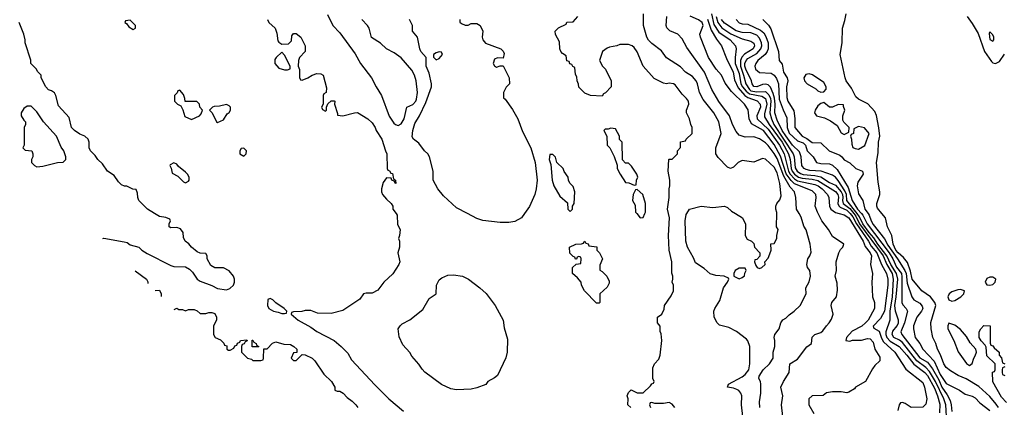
# Model space of a CAD drawing. Header units: inches. Extents: x 1793389 to 1900389, y 320802 to 470796.
# Tile 8 of 256: x 1841412 to 1848170, y 338672 to 341329. Entities that reach past the tile are written whole.
import ezdxf

# ---------------------------------------------------------------- set-up
doc = ezdxf.new("R2010")
doc.units = ezdxf.units.IN
doc.header["$MEASUREMENT"] = 0
doc.layers.add('B8343', color=7, linetype='Continuous')
doc.layers.add('B8344', color=7, linetype='Continuous')

msp = doc.modelspace()

# ---------------------------------------------------------------- linework, layer by layer
at = {"layer": 'B8343', "color": 2}
for points, elevation in [([(1841981.3, 339829.6), (1841990, 339831), (1842127.5, 339807.5), (1842150, 339801), (1842170, 339786.8), (1842230, 339770.8), (1842251, 339750), (1842286.6, 339726.6), (1842450, 339644), (1842470, 339637.3), (1842550, 339634.8), (1842578, 339618), (1842598, 339598), (1842630, 339551.3), (1842650, 339536), (1842730, 339506), (1842770, 339486), (1842830, 339478), (1842853.6, 339486.4), (1842878, 339510), (1842886, 339530), (1842886, 339550), (1842878, 339570), (1842850, 339608), (1842810, 339628), (1842750, 339628), (1842723.1, 339643.1), (1842698, 339690), (1842698, 339710), (1842690, 339726), (1842650, 339728), (1842630, 339738), (1842590, 339768.7), (1842572.9, 339792.9), (1842548, 339810), (1842536.4, 339836.4), (1842534, 339870), (1842515.1, 339895.1), (1842490, 339904), (1842450, 339902), (1842438, 339910), (1842438, 339930), (1842446, 339950), (1842442, 339962), (1842413.6, 339973.6), (1842370, 339979), (1842336.5, 340000)], 190), ([(1843994.5, 340000), (1844002, 339990), (1844005.4, 339925.4), (1844022, 339890), (1844018, 339850), (1844011.3, 339830), (1844018, 339810), (1844018, 339770), (1844006, 339730), (1844020.7, 339670), (1844014.8, 339650), (1843973.7, 339586.3), (1843910.9, 339529.1), (1843870, 339475.3), (1843830, 339454), (1843790, 339454), (1843771.1, 339448.9), (1843746.4, 339413.6), (1843630, 339335.3), (1843550, 339314), (1843456.4, 339316.4), (1843410, 339335.3), (1843370, 339335.3), (1843348.4, 339328.4), (1843290, 339326), (1843278, 339322), (1843274, 339310), (1843322, 339270), (1843410, 339221), (1843450, 339190.8), (1843570, 339130.8), (1843618, 339090), (1843663.5, 339043.5), (1843690, 338998), (1843850, 338826), (1843946, 338730), (1844045.8, 338645.8)], 190), ([(1844876.5, 340000), (1844856, 339970), (1844810, 339946), (1844770, 339939.3), (1844710, 339938), (1844590, 339953.2), (1844550, 339966), (1844485.1, 340000)], 190), ([(1845606, 338670), (1845586, 338690), (1845588, 338730), (1845582, 338750), (1845590, 338774), (1845609.1, 338790.9), (1845650, 338771.3), (1845690, 338772), (1845740.4, 338819.6), (1845750, 338834), (1845762, 338838), (1845766, 338850), (1845758, 338870), (1845756.4, 338943.6), (1845769.1, 338970.9), (1845798, 339002), (1845808.7, 339030), (1845819.3, 339130), (1845814.6, 339174.6), (1845808.4, 339191.6), (1845807.3, 339227.3), (1845789, 339250), (1845788.7, 339290), (1845818, 339310), (1845834.6, 339345.4), (1845838, 339370), (1845883.1, 339436.9), (1845898, 339470), (1845898, 339510), (1845889, 339530), (1845895.3, 339550), (1845895.3, 339570), (1845888.4, 339591.6), (1845888.7, 339670), (1845869.4, 339749.4), (1845863.7, 339850), (1845871.8, 339970), (1845864.4, 340000)], 190), ([(1845646.4, 340000), (1845670, 339972), (1845690, 339974), (1845703, 340000)], 194), ([(1846374, 338610), (1846365.2, 338690), (1846369.2, 338750), (1846361.2, 338770), (1846346.8, 338786.8), (1846333.8, 338793.8), (1846310, 338803.7), (1846268.7, 338810), (1846277.2, 338830), (1846370, 338881.3), (1846390, 338897.1), (1846416, 338930), (1846422.7, 338970), (1846424, 339090), (1846410, 339128), (1846400.2, 339140.2), (1846331.7, 339191.7), (1846278.6, 339218.6), (1846215.3, 339235.3), (1846198, 339250), (1846178, 339290), (1846175.3, 339330), (1846182, 339350), (1846216.5, 339403.5), (1846242, 339490), (1846268.7, 339530), (1846278, 339550), (1846276.4, 339556.4), (1846246, 339570), (1846190, 339576), (1846150, 339586), (1846110, 339624), (1846050, 339662), (1846036.5, 339696.5), (1845995.3, 339770), (1845982.7, 339810), (1845979.3, 339950), (1845986, 339994), (1845989.9, 340000)], 186), ([(1846323.9, 340000), (1846372, 339970), (1846392.7, 339927.3), (1846392, 339850), (1846405.4, 339825.4), (1846434, 339810), (1846450, 339794), (1846454, 339770), (1846492, 339730), (1846492, 339708), (1846470, 339686), (1846458, 339682), (1846454, 339670), (1846463.6, 339643.6), (1846474, 339630), (1846490, 339624.7), (1846506, 339630), (1846528, 339650), (1846526, 339670), (1846550, 339694), (1846554.6, 339705.4), (1846568.7, 339750), (1846567.3, 339792.7), (1846590, 339794), (1846608, 339830), (1846608, 339850), (1846618, 339890), (1846606, 339910), (1846608.2, 340000)], 186), ([(1846492.3, 338670), (1846489.4, 338710), (1846498, 338770), (1846499.3, 338830), (1846497.2, 338850), (1846485.2, 338870), (1846486, 338886), (1846514, 338930), (1846558, 338970), (1846584, 339010), (1846584, 339050), (1846594, 339090), (1846594, 339130), (1846589.3, 339150.7), (1846595.3, 339170), (1846624, 339210), (1846635.3, 339250), (1846649.3, 339270.7), (1846670, 339282), (1846693.6, 339306.4), (1846728, 339330), (1846768, 339370), (1846808.7, 339450), (1846808, 339490), (1846830, 339532), (1846839.3, 339570), (1846834, 339610), (1846818, 339630), (1846815.3, 339650), (1846822, 339690), (1846835.3, 339710), (1846844, 339736), (1846837, 339790), (1846809.5, 339889.5), (1846794.8, 339914.8), (1846774.9, 339974.9), (1846761, 340000)], 182), ([(1846649.2, 338610), (1846641.2, 338690), (1846649, 338750), (1846635.3, 338810), (1846654, 338850), (1846693.2, 338910), (1846698, 338970), (1846750, 339002), (1846813.2, 339086.8), (1846846, 339110), (1846850, 339152), (1846869.1, 339170.9), (1846910, 339184.7), (1846924.7, 339195.3), (1846948.9, 339231.1), (1846968, 339250), (1846983.1, 339276.9), (1846994, 339310), (1846981.2, 339370), (1846985.2, 339390), (1847019, 339430), (1847024.7, 339475.3), (1847023.1, 339523.1), (1847009, 339570), (1847019, 339610), (1847015.3, 339670), (1847034, 339730), (1847046, 339754), (1847062, 339770), (1847068, 339790), (1846990, 339844), (1846963.7, 339890), (1846918, 339950), (1846891.8, 340000)], 178), ([(1847035.6, 340000), (1847070, 339991.1), (1847102.4, 339970), (1847201, 339810), (1847214.6, 339774.6), (1847249.6, 339730), (1847257.4, 339710), (1847251.8, 339650), (1847266, 339590), (1847261.2, 339530), (1847264, 339430), (1847279, 339390), (1847279, 339350), (1847234.5, 339270), (1847217.6, 339250), (1847192.3, 339227.7), (1847126.1, 339193.8), (1847087, 339150), (1847082, 339130), (1847110, 339126), (1847128.7, 339131.3), (1847190, 339133.3), (1847230, 339144), (1847250, 339142), (1847270, 339118), (1847282, 339070), (1847316.5, 339016.5), (1847315.3, 338990), (1847282, 338958), (1847265.1, 338934.9), (1847218, 338850), (1847149.1, 338810.9), (1847140.4, 338799.6), (1847103.1, 338776.9), (1847090, 338771.3), (1847050, 338778), (1846990, 338778), (1846950, 338772), (1846927.3, 338752.7), (1846850, 338751.3), (1846828, 338730), (1846828.7, 338690), (1846862, 338630)], 174), ([(1847111.4, 340000), (1847130, 339978.7), (1847155.3, 339930), (1847238.4, 339810), (1847256.5, 339776.5), (1847294.8, 339730), (1847326.9, 339650), (1847361.7, 339590), (1847369.7, 339550.3), (1847370.8, 339510), (1847348.5, 339330), (1847319.1, 339280.9), (1847270, 339228), (1847275.1, 339215.1), (1847310, 339194), (1847326.8, 339146.8), (1847341.2, 339121.2), (1847418.4, 339050), (1847494, 338934), (1847610, 338842), (1847622.7, 338810), (1847639, 338730), (1847630, 338694), (1847610, 338674), (1847530, 338671.3), (1847490, 338698), (1847470, 338704.7), (1847458, 338702), (1847448, 338690), (1847438, 338650)], 170), ([(1847136.6, 340000), (1847150, 339982.4), (1847176.7, 339930), (1847337.4, 339710), (1847363.7, 339650), (1847399.5, 339590), (1847407.3, 339550), (1847399.5, 339430), (1847384.6, 339330), (1847382.9, 339270), (1847357.6, 339190), (1847357.4, 339170), (1847364.1, 339150), (1847386, 339126), (1847448.2, 339090), (1847501.7, 339030), (1847547.8, 338967.8), (1847624, 338910), (1847643.1, 338890), (1847690, 338802.9), (1847711.7, 338750), (1847726.3, 338693.7), (1847725.3, 338634.7)], 166), ([(1847775.8, 338570), (1847768.9, 338690), (1847755.7, 338730), (1847697.9, 338850), (1847657.2, 338917.2), (1847630, 338945.8), (1847569.9, 338989.9), (1847470, 339116.4), (1847450, 339131.8), (1847411.6, 339150), (1847399.2, 339170), (1847405.5, 339194.5), (1847434.2, 339230), (1847443.5, 339250), (1847443.5, 339270), (1847422.7, 339330), (1847418, 339370), (1847428.4, 339430), (1847438, 339550), (1847429.8, 339590), (1847391.9, 339650), (1847364.5, 339710), (1847302.7, 339790), (1847274.4, 339834.4), (1847241.1, 339870), (1847199.6, 339930), (1847176.9, 339976.9), (1847158.7, 340000)], 162), ([(1847190.1, 340000), (1847199.8, 339990), (1847227.6, 339930), (1847378.8, 339730), (1847404.2, 339690), (1847430, 339633.7), (1847463.1, 339590), (1847467.5, 339567.5), (1847466.3, 339390), (1847473.9, 339373.9), (1847497, 339350), (1847505.6, 339330), (1847484.2, 339250), (1847460.5, 339190), (1847466, 339170), (1847590, 339012.2), (1847642.1, 338982.1), (1847676.7, 338936.7), (1847719.6, 338859.6), (1847741.4, 338810), (1847778.4, 338758.4), (1847798, 338718), (1847805.8, 338690), (1847810, 338644)], 158), ([(1847235.3, 340000), (1847242.7, 339990), (1847256, 339950), (1847270, 339924.2), (1847347.8, 339827.8), (1847370, 339784.4), (1847437.4, 339690), (1847487.2, 339610), (1847495.2, 339590), (1847502.1, 339522.1), (1847535.1, 339430), (1847549.7, 339409.7), (1847590, 339386), (1847605.4, 339365.4), (1847609.5, 339350), (1847600.7, 339330), (1847569.5, 339290), (1847546.6, 339230), (1847546, 339210), (1847559, 339150), (1847589.2, 339110), (1847609.4, 339070), (1847689, 338989), (1847730, 338896.3), (1847770, 338834.5), (1847862, 338790), (1847902, 338762), (1847950, 338749), (1847970, 338737.2), (1848002.6, 338702.6), (1848069.4, 338650)], 154), ([(1848129.7, 338670), (1848114.4, 338694.4), (1848070, 338745.1), (1847994.2, 338814.2), (1847908.1, 338868.1), (1847854, 338890), (1847801, 338921), (1847770, 338946), (1847754.5, 338970), (1847732.8, 339032.8), (1847712.3, 339070), (1847699.5, 339110), (1847679.5, 339150), (1847667, 339210), (1847665.8, 339254.2), (1847699.3, 339370), (1847693.2, 339390), (1847663.7, 339430), (1847603.6, 339470), (1847536.3, 339550), (1847525.1, 339605.1), (1847505.1, 339665.1), (1847478.5, 339698.5), (1847440.4, 339730), (1847424.4, 339750), (1847407.6, 339790), (1847396.9, 339850), (1847367.8, 339910), (1847354.7, 339970), (1847329.9, 340000)], 150), ([(1842203.8, 339608.5), (1842282, 339550), (1842291.6, 339531.6), (1842291.8, 339521.1)], 186), ([(1842340.6, 339472.5), (1842370, 339474), (1842382, 339450), (1842382.7, 339430.8)], 186), ([(1842470.7, 339343.3), (1842490, 339352), (1842503.6, 339343.6), (1842530, 339342), (1842550, 339334), (1842570, 339342), (1842610, 339342), (1842630, 339334), (1842650, 339314), (1842690, 339314), (1842710, 339322), (1842730, 339322), (1842750, 339314), (1842762, 339290), (1842762, 339270), (1842742, 339230), (1842742, 339170), (1842754, 339150), (1842790, 339134), (1842812.7, 339112.7), (1842818, 339098), (1842832.7, 339092.7), (1842834, 339070), (1842843.6, 339063.6), (1842856.4, 339063.6), (1842882, 339078), (1842887.3, 339092.7), (1842902, 339098), (1842907.3, 339112.7), (1842922, 339118), (1842926, 339130), (1842970, 339134), (1842972.7, 339127.3), (1842958, 339122), (1842952.7, 339107.3), (1842938, 339102), (1842934, 339090), (1842934, 339050), (1842974, 339010), (1843002, 339002), (1843012.7, 338992.7), (1843067.3, 338992.7), (1843082, 338998), (1843086, 339010), (1843087.3, 339072.7), (1843110, 339074), (1843147.3, 339112.7), (1843170, 339122), (1843224.7, 339104.7), (1843270, 339102), (1843294, 339090), (1843314, 339070), (1843312.7, 339047.3), (1843290, 339046), (1843274, 339010), (1843290, 338994), (1843310, 338994), (1843350, 339034), (1843370, 339032), (1843418, 339010), (1843438, 338990), (1843499.8, 338899.8), (1843552, 338850), (1843574, 338810), (1843574, 338790), (1843590, 338782), (1843610, 338782), (1843632, 338770), (1843659.8, 338739.8), (1843694.4, 338714.4), (1843718, 338690), (1843731.3, 338670)], 186), ([(1848184, 338704), (1848150, 338742), (1848090, 338846), (1848088, 338912), (1848102, 338918), (1848106, 338930), (1848106, 338970), (1848050, 339026), (1848044.7, 339084.7), (1848039, 339099), (1848010, 339128), (1847998, 339150), (1847998, 339190), (1848009.1, 339210.9), (1848030, 339232), (1848071.6, 339231.6), (1848072.7, 339112.7), (1848078, 339098), (1848090, 339094), (1848099.6, 339079.6), (1848134, 339050), (1848134, 339030), (1848151.6, 339011.6), (1848158, 338978), (1848174, 338970)], 146), ([(1848174, 338950), (1848158, 338942), (1848154, 338930), (1848154, 338910), (1848158, 338898), (1848174, 338890)], 146), ([(1845909, 338670), (1845890, 338693.2), (1845870, 338704), (1845830, 338698), (1845770, 338698), (1845750, 338706), (1845738, 338702), (1845734, 338690), (1845742, 338670)], 190)]:
    msp.add_lwpolyline(points, dxfattribs=dict(at, elevation=elevation))
for points, elevation in [([(1845370, 339386), (1845288, 339470), (1845268.4, 339508.4), (1845266, 339530), (1845240.4, 339560.4), (1845206, 339590), (1845206, 339630), (1845230, 339654), (1845262, 339658), (1845266, 339690), (1845262, 339702), (1845250, 339706), (1845238, 339702), (1845232.7, 339687.3), (1845227.3, 339687.3), (1845222, 339702), (1845210, 339706), (1845188.4, 339728.4), (1845186, 339770), (1845228.9, 339791.1), (1845267.3, 339792.7), (1845282, 339798), (1845290, 339812), (1845298, 339798), (1845312.7, 339792.7), (1845318, 339778), (1845372.7, 339772.7), (1845374, 339750), (1845391.6, 339731.6), (1845412, 339690), (1845392.7, 339647.3), (1845392.7, 339612.7), (1845410, 339602), (1845442, 339570), (1845456.9, 339536.9), (1845456.9, 339523.1), (1845443.6, 339496.4), (1845394, 339450), (1845394, 339390), (1845390, 339386)], 190), ([(1846390, 339626), (1846350, 339626), (1846322, 339610), (1846314, 339590), (1846314, 339570), (1846350, 339552), (1846370, 339562), (1846387.3, 339572.7), (1846388, 339592), (1846398, 339610)], 186), ([(1844410, 338792.7), (1844370, 338799.3), (1844307.5, 338827.5), (1844193.2, 338913.2), (1844173.2, 338933.2), (1844150, 338968), (1844102, 339022), (1844090, 339048), (1844040.2, 339100.2), (1844015.5, 339155.5), (1844009, 339210), (1844022, 339230), (1844036.5, 339243.5), (1844090, 339271.3), (1844177.5, 339342.5), (1844223.2, 339416.8), (1844269, 339451), (1844272.7, 339510), (1844290, 339546), (1844310, 339560.7), (1844350, 339577.3), (1844390, 339580.7), (1844450, 339570.6), (1844491, 339550), (1844570.5, 339490.5), (1844612.3, 339452.3), (1844674.8, 339370), (1844730.5, 339270), (1844735.9, 339215.9), (1844759.9, 339139.9), (1844758, 339050), (1844748.1, 339011.9), (1844690, 338889), (1844670, 338873.2), (1844624.7, 338850), (1844610.7, 338829.3), (1844550, 338806), (1844510, 338797.2)], 190), ([(1848090, 339565.3), (1848070, 339565), (1848050, 339554), (1848037.7, 339530), (1848050, 339512.2), (1848070, 339508.2), (1848090, 339512.8), (1848107.3, 339530), (1848110.9, 339550)], 150), ([(1847870, 339478.6), (1847850, 339477.3), (1847810, 339464), (1847790.2, 339450), (1847781.2, 339430), (1847788.7, 339408.7), (1847810, 339400.2), (1847830, 339404), (1847872.4, 339430), (1847891.1, 339450), (1847896, 339470)], 150), ([(1843130, 339418), (1843114, 339410), (1843112, 339370), (1843122, 339350), (1843154, 339330), (1843184.7, 339324.7), (1843210, 339314), (1843230, 339314), (1843242, 339318), (1843246, 339330), (1843226, 339350), (1843169, 339389), (1843150, 339408)], 190), ([(1847790, 339248), (1847781, 339230), (1847782.8, 339210), (1847822.8, 339130), (1847853.2, 339053.2), (1847910, 338972), (1847930, 338958), (1847950, 338972), (1847959.5, 339010), (1847970, 339024), (1847978.9, 339050), (1847974, 339070), (1847934.5, 339114.5), (1847910, 339158), (1847870, 339204.5), (1847830, 339235.6)], 150), ([(1843050, 339086), (1843007.3, 339087.3), (1843007.3, 339132.7), (1843012.7, 339132.7), (1843018, 339118), (1843034, 339110), (1843038, 339098), (1843054, 339090)], 186)]:
    msp.add_lwpolyline(points, close=True, dxfattribs=dict(at, elevation=elevation))
at = {"layer": 'B8344', "color": 2}
for points, elevation in [([(1843525.1, 341365.1), (1843560.7, 341290), (1843610, 341238.8), (1843714, 341094), (1843750.7, 341030), (1843827.3, 340930), (1843857.3, 340870), (1843894.8, 340810), (1843947.3, 340667.3), (1843979.9, 340619.9), (1843990, 340610.7), (1844010, 340602.8), (1844030, 340614.8), (1844050.9, 340649.1), (1844069.2, 340730), (1844110, 340746.7), (1844129.7, 340770), (1844135.8, 340784.2), (1844141.7, 340830), (1844133.3, 340910), (1844121.3, 340950), (1844103.5, 340983.5), (1844030, 341066.6), (1843982.7, 341102.7), (1843929.7, 341129.7), (1843888.1, 341168.1), (1843827.3, 341207.3), (1843809.6, 341270), (1843799.6, 341290), (1843760.7, 341330)], 194), ([(1846608.2, 340000), (1846608.4, 340008.4), (1846602, 340030), (1846602, 340050), (1846608, 340070), (1846630, 340094), (1846638, 340122), (1846630, 340206), (1846610, 340279), (1846590, 340319.3), (1846530, 340374), (1846510, 340377.2), (1846450, 340352.7), (1846370, 340364), (1846342, 340350), (1846310, 340318), (1846290, 340308.7), (1846270, 340318), (1846205.6, 340385.6), (1846189, 340410), (1846189.2, 340450), (1846226.6, 340550), (1846210, 340628), (1846175.1, 340690), (1846102, 340782), (1846078, 340830), (1846064.5, 340890), (1846054, 340910), (1846030, 340939.3), (1845982, 340970), (1845946.8, 341006.8), (1845850, 341068.7), (1845816.5, 341116.5), (1845750, 341165.2), (1845727.7, 341187.7), (1845716, 341210), (1845693.2, 341290), (1845694, 341370)], 186), ([(1846160.3, 341370), (1846175.8, 341295.8), (1846210, 341244.7), (1846287.8, 341190), (1846323.7, 341150), (1846329.4, 341130), (1846321.7, 341070), (1846323.1, 341030), (1846350, 340959.5), (1846361.4, 340890), (1846372.2, 340870), (1846398.3, 340838.3), (1846421.1, 340821.1), (1846504.8, 340804.8), (1846531.7, 340790), (1846539.8, 340750), (1846524.6, 340684.6), (1846524.1, 340664.1), (1846556.8, 340610), (1846643.9, 340490), (1846689.1, 340410), (1846701, 340370), (1846705.8, 340310), (1846712.9, 340290), (1846730, 340269.1), (1846756.9, 340250), (1846781.9, 340241.9), (1846850, 340236.1), (1846890, 340225.7), (1847010, 340150.9), (1847026, 340130), (1847031.9, 340111.9), (1847027.6, 340070), (1847033.8, 340053.8), (1847044.2, 340044.2), (1847090, 340024.4), (1847111.4, 340000)], 170), ([(1847329.9, 340000), (1847298.3, 340038.3), (1847294, 340050), (1847295.6, 340070), (1847314.3, 340130), (1847316.3, 340150), (1847303.9, 340216.1), (1847291.8, 340350), (1847303.8, 340416.2), (1847305.4, 340490), (1847314.3, 340530), (1847308.6, 340588.6), (1847292.4, 340672.4), (1847280.4, 340700.4), (1847232.2, 340752.2), (1847170, 340785.1), (1847150, 340800.7), (1847120.5, 340860.5), (1847083.6, 340910), (1847077.6, 340930), (1847042.4, 341090), (1847056.3, 341170), (1847058.3, 341270), (1847075.8, 341324.2), (1847084.8, 341370)], 150), ([(1842336.5, 340000), (1842288.7, 340030), (1842229.1, 340089.1), (1842222, 340110), (1842220.4, 340140.4), (1842210, 340166), (1842188.4, 340168.4), (1842148, 340188), (1842132, 340188), (1842110, 340198), (1842090, 340218), (1842060.2, 340260.2), (1842015.3, 340290), (1841980.4, 340340.4), (1841948, 340370), (1841930, 340398), (1841898, 340430), (1841888, 340450), (1841888.7, 340490), (1841882, 340510), (1841858, 340530), (1841824.7, 340544.7), (1841788, 340570), (1841768, 340590), (1841750, 340658), (1841678, 340738), (1841659, 340810), (1841650, 340828), (1841630, 340842), (1841609.1, 340849.1), (1841590, 340868), (1841558, 340930), (1841558, 340950), (1841534.6, 340974.6), (1841528, 340990), (1841488, 341030), (1841487.3, 341052.7), (1841448.7, 341170), (1841448.7, 341190), (1841439, 341230), (1841408.7, 341310)], 190), ([(1843112, 341330), (1843122, 341310), (1843164.7, 341270), (1843176.9, 341236.9), (1843183.6, 341183.6), (1843190, 341174), (1843210, 341162), (1843256.4, 341163.6), (1843276.4, 341183.6), (1843280.4, 341219.6), (1843290, 341234), (1843310, 341234), (1843342, 341210), (1843371.3, 341150), (1843372, 341110), (1843332, 341070), (1843324.7, 341050), (1843322, 341010), (1843331.6, 340988.4), (1843332.7, 340932.7), (1843338, 340918), (1843350, 340914), (1843390, 340931.3), (1843418, 340950), (1843450, 340961), (1843478.8, 340958.8), (1843494, 340950), (1843518, 340862), (1843514, 340830), (1843498, 340822), (1843494, 340810), (1843494, 340750), (1843482, 340730), (1843490, 340714), (1843510, 340702), (1843518, 340710), (1843518, 340730), (1843527.3, 340752.7), (1843550, 340774), (1843570, 340774), (1843574, 340770), (1843572, 340750), (1843594, 340686), (1843594, 340674), (1843630, 340671), (1843710, 340691.3), (1843730, 340692), (1843802, 340650), (1843830, 340622), (1843851.3, 340590), (1843858, 340570), (1843898, 340510), (1843922, 340430), (1843932, 340410), (1843934, 340310), (1843938, 340298), (1843950, 340294), (1843958, 340278), (1843970, 340274), (1843978, 340238), (1843992, 340230), (1843994, 340206), (1843990, 340206), (1843982, 340222), (1843966, 340230), (1843962, 340242), (1843930, 340246), (1843907.3, 340212.7), (1843894, 340170), (1843894.8, 340150), (1843902.8, 340130), (1843930, 340098), (1843962, 340070), (1843972, 340050), (1843972, 340030), (1843994.5, 340000)], 190), ([(1844485.1, 340000), (1844410, 340039.3), (1844321.5, 340121.5), (1844281.2, 340170), (1844249.2, 340230), (1844248.7, 340290), (1844225.2, 340390), (1844214, 340410), (1844189, 340430), (1844150, 340482), (1844115.3, 340510), (1844106.3, 340526.3), (1844109.3, 340569.3), (1844123.3, 340616.7), (1844156, 340670), (1844198.9, 340761.1), (1844239, 340870), (1844239, 340890), (1844222, 340962), (1844202, 341010), (1844202, 341070), (1844165.2, 341110), (1844157.2, 341130), (1844142, 341210), (1844108.7, 341250), (1844108, 341290), (1844088, 341330)], 190), ([(1844432, 341330), (1844432.7, 341312.7), (1844443.6, 341303.6), (1844470, 341292), (1844490, 341292), (1844510, 341302), (1844550, 341302), (1844572, 341290), (1844590.9, 341250.9), (1844586, 341210), (1844590.7, 341190.7), (1844607.7, 341167.7), (1844714, 341130), (1844730, 341114), (1844736.9, 341096.9), (1844730, 341066), (1844690, 341068), (1844670, 341058), (1844662, 341030), (1844670, 341014), (1844684.7, 341004.7), (1844710, 341014), (1844730, 341014), (1844772, 340930), (1844774, 340890), (1844750, 340866), (1844732, 340830), (1844732.7, 340792.7), (1844744.7, 340784.7), (1844794, 340714), (1844830.8, 340650), (1844863.4, 340563.4), (1844920.7, 340450), (1844950.4, 340350.4), (1844963, 340230), (1844957.1, 340170), (1844947.7, 340130), (1844910.5, 340049.5), (1844876.5, 340000)], 190), ([(1845864.4, 340000), (1845857, 340030), (1845869.3, 340109.3), (1845869.2, 340170), (1845874, 340190), (1845874, 340230), (1845862, 340290), (1845868, 340370), (1845870, 340374), (1845890, 340374), (1845926, 340410), (1845926, 340430), (1845947.3, 340452.7), (1845947.3, 340492.7), (1845982, 340498), (1845986, 340510), (1846028, 340550), (1846028, 340590), (1846018, 340610), (1846008.7, 340650), (1845988.7, 340690), (1845989.2, 340710), (1846003.7, 340750), (1846002.7, 340770), (1845989.2, 340790), (1845958, 340818), (1845910, 340882), (1845898, 340890), (1845870, 340893.2), (1845850, 340889), (1845830, 340893.2), (1845766.8, 340926.8), (1845691.5, 341011.5), (1845650, 341108.7), (1845630, 341139), (1845615.3, 341150), (1845590, 341159.5), (1845530, 341158), (1845510, 341149.5), (1845459.8, 341140.2), (1845444.9, 341135.1), (1845411.3, 341110), (1845392, 341050), (1845411.1, 341011.1), (1845431.3, 340990), (1845470.7, 340910.7), (1845472, 340868), (1845432.7, 340827.3), (1845418, 340822), (1845410, 340806), (1845328.4, 340808.4), (1845290, 340826), (1845250, 340866), (1845247.3, 340887.3), (1845238, 340910), (1845236.4, 340936.4), (1845227.3, 340952.7), (1845222, 341002), (1845207.3, 341007.3), (1845202, 341022), (1845187.3, 341027.3), (1845182, 341042), (1845167.3, 341047.3), (1845162, 341082), (1845136.4, 341096.4), (1845126, 341110), (1845118, 341130), (1845116.4, 341176.4), (1845088.4, 341228.4), (1845088, 341250), (1845110, 341274), (1845162, 341298), (1845167.3, 341312.7), (1845210, 341314), (1845242, 341350)], 190), ([(1846761, 340000), (1846744.5, 340030), (1846739.5, 340110), (1846729.5, 340150), (1846700.8, 340180.8), (1846656.2, 340256.2), (1846610, 340376.9), (1846590, 340411.2), (1846550, 340466.3), (1846530, 340485.6), (1846490, 340512.3), (1846450, 340525.2), (1846390, 340524), (1846350, 340538), (1846330, 340562), (1846303.7, 340610), (1846284.5, 340670), (1846210, 340769.3), (1846162.9, 340850), (1846111.6, 340970), (1845990, 341139), (1845958.4, 341198.4), (1845930, 341229.2), (1845872.9, 341252.9), (1845853.6, 341273.6), (1845849, 341290), (1845852.3, 341350)], 182), ([(1846891.8, 340000), (1846886.6, 340010), (1846872.3, 340050), (1846878, 340110), (1846875.1, 340130), (1846850, 340155.1), (1846730, 340203.5), (1846705.7, 340225.7), (1846672.8, 340272.8), (1846633.7, 340393.7), (1846590, 340474), (1846516.9, 340570), (1846435.1, 340615), (1846419.1, 340650), (1846411.3, 340711.3), (1846386, 340750), (1846296.3, 340836.3), (1846254.3, 340894.3), (1846229.4, 340950), (1846192.7, 340990), (1846139.3, 341070), (1846083.7, 341210), (1846080.9, 341230), (1846102.4, 341290), (1846095.1, 341310), (1846070, 341327.6), (1846013.1, 341353.1)], 178), ([(1846133.1, 341333.1), (1846157.5, 341257.5), (1846195.3, 341195.3), (1846229.4, 341150), (1846262, 341062), (1846309.7, 340970), (1846317, 340917), (1846342, 340862), (1846388.7, 340808.7), (1846410, 340796.2), (1846473.4, 340773.4), (1846494.7, 340750), (1846495.4, 340730), (1846471, 340670), (1846472.6, 340650), (1846550, 340578.8), (1846626.6, 340470), (1846659.1, 340410), (1846688.2, 340290), (1846699.5, 340270), (1846730, 340237.8), (1846750, 340225.6), (1846870, 340198.4), (1846891.3, 340190), (1846919.1, 340170), (1846955.6, 340130), (1846965.6, 340110), (1846969.6, 340050), (1846979.5, 340030), (1847010, 340006.6), (1847035.6, 340000)], 174), ([(1846192.7, 341350), (1846202.3, 341310), (1846230, 341273.5), (1846293, 341233), (1846370, 341197.6), (1846430, 341182), (1846450, 341168.7), (1846455.1, 341150), (1846446, 341130), (1846387, 341093), (1846367.9, 341072.1), (1846358.2, 341050), (1846359.5, 341010), (1846380.5, 340950), (1846394.6, 340890), (1846419.8, 340850), (1846430, 340842.5), (1846470, 340834.7), (1846530, 340835.8), (1846554.2, 340814.2), (1846564.9, 340790), (1846567.3, 340770), (1846560.6, 340690), (1846570.7, 340650), (1846586.9, 340610), (1846721.6, 340410), (1846728.5, 340388.5), (1846734.6, 340314.6), (1846747, 340290), (1846770, 340273.8), (1846790, 340267), (1846870, 340261.3), (1846910, 340251.8), (1846970, 340213.5), (1847010, 340194.5), (1847049.8, 340150), (1847059.9, 340130), (1847062.5, 340110), (1847059.1, 340090), (1847064.4, 340070), (1847110, 340034.9), (1847136.6, 340000)], 166), ([(1847158.7, 340000), (1847088.9, 340088.9), (1847085.5, 340130), (1847075, 340155), (1847030, 340226.6), (1847010, 340249.7), (1846990, 340263), (1846911.6, 340291.6), (1846835.6, 340295.6), (1846810, 340302.6), (1846795.1, 340310), (1846783.7, 340323.7), (1846779.6, 340330), (1846775.8, 340390), (1846762.9, 340422.9), (1846714.8, 340470), (1846670, 340532), (1846645, 340570), (1846610, 340639.3), (1846594.5, 340690), (1846595.9, 340750), (1846591.8, 340791.8), (1846584.3, 340824.3), (1846565.6, 340865.6), (1846550, 340882.9), (1846530, 340888), (1846510, 340885.1), (1846470, 340869.8), (1846451.6, 340871.6), (1846438, 340890), (1846435.1, 340910), (1846395.8, 340990), (1846389.1, 341010), (1846389, 341030), (1846396.9, 341050), (1846410, 341063.1), (1846470, 341097.2), (1846499.3, 341130), (1846504.8, 341150), (1846503.5, 341170), (1846490, 341203.6), (1846470, 341222.2), (1846430, 341238.7), (1846370, 341240.9), (1846330, 341252.1), (1846250, 341305.1), (1846228.1, 341330)], 162), ([(1846329.3, 341330), (1846350, 341307), (1846370, 341300.7), (1846410, 341297.6), (1846496.3, 341256.3), (1846518.8, 341238.8), (1846534, 341214), (1846548.6, 341170), (1846549.7, 341130), (1846542.4, 341110), (1846528.8, 341091.2), (1846477, 341050), (1846463.7, 341030), (1846458, 341010), (1846462, 340990), (1846490, 340967.8), (1846570, 340962), (1846590, 340949.4), (1846606.9, 340926.9), (1846618.9, 340890), (1846625.3, 340785.3), (1846650.9, 340710.9), (1846677.2, 340657.2), (1846678.2, 340590), (1846692.4, 340552.4), (1846750, 340497.7), (1846790, 340484.4), (1846804.4, 340470), (1846816.9, 340430), (1846858.4, 340390), (1846881.2, 340350), (1846910, 340343), (1846970, 340340.9), (1846990, 340332.3), (1847022, 340302), (1847098.1, 340178.2), (1847124.8, 340090), (1847161, 340030), (1847190.1, 340000)], 158), ([(1846513.2, 341330), (1846551.4, 341291.4), (1846566.1, 341266.1), (1846620.7, 341110), (1846623.7, 341050), (1846644.2, 341024.2), (1846654.7, 340970), (1846678.9, 340930), (1846683.5, 340910), (1846675.1, 340870), (1846675.9, 340795.9), (1846682.9, 340770), (1846724.4, 340704.4), (1846731.5, 340651.5), (1846732, 340590), (1846782, 340530), (1846814.9, 340514.9), (1846850, 340487.3), (1846910, 340485.2), (1846968.7, 340430), (1847040.9, 340400.9), (1847055.3, 340390), (1847070, 340369), (1847110, 340349), (1847149.5, 340309.5), (1847195.3, 340290), (1847201.2, 340270), (1847164.4, 340215.6), (1847159.5, 340190), (1847170, 340135.3), (1847199, 340090), (1847213.3, 340030), (1847235.3, 340000)], 154), ([(1847914.3, 341350), (1847950, 341303.8), (1847990, 341233.4), (1848033.4, 341110), (1848082, 341042), (1848090, 341034), (1848110, 341028), (1848136.3, 341043.7), (1848170, 341093.4)], 150), ([(1845703, 340000), (1845708, 340010), (1845708, 340070), (1845688, 340130), (1845650, 340166), (1845638, 340162), (1845622, 340130), (1845618, 340090), (1845636.9, 340056.9), (1845638, 340010), (1845646.4, 340000)], 194), ([(1845989.9, 340000), (1846010, 340031.3), (1846090, 340051.3), (1846170, 340041), (1846250, 340052), (1846270, 340042), (1846296.9, 340016.9), (1846323.9, 340000)], 186)]:
    msp.add_lwpolyline(points, dxfattribs=dict(at, elevation=elevation))
for points, elevation in [([(1842170, 341326), (1842138, 341322), (1842134, 341310), (1842143.6, 341303.6), (1842159.6, 341279.6), (1842190, 341262), (1842206, 341270), (1842206, 341290)], 190), ([(1848070, 341246), (1848064.7, 341235.3), (1848070, 341194), (1848090, 341182), (1848098, 341190), (1848098, 341210), (1848090, 341226)], 154), ([(1843210, 341106), (1843172, 341070), (1843163.6, 341056.4), (1843162, 341030), (1843190, 340998), (1843230, 340986), (1843250, 340984.7), (1843268, 340992), (1843268.7, 341010), (1843230, 341086)], 190), ([(1844290, 341108), (1844270, 341102), (1844252, 341090), (1844252.7, 341072.7), (1844270, 341054), (1844290, 341062), (1844314, 341090), (1844307.3, 341107.3)], 190), ([(1846830, 340957.2), (1846806.4, 340953.6), (1846794, 340930), (1846799.1, 340910), (1846817.3, 340890), (1846875.2, 340855.2), (1846890, 340841), (1846910, 340832), (1846930, 340834), (1846947.3, 340852.7), (1846948, 340870), (1846930, 340898), (1846852.3, 340952.3)], 154), ([(1842510, 340846), (1842498, 340842), (1842492.7, 340827.3), (1842474, 340810), (1842474, 340770), (1842494, 340750), (1842518, 340738), (1842531.6, 340711.6), (1842545.4, 340665.4), (1842590, 340644.7), (1842646, 340670), (1842656.4, 340683.6), (1842666, 340710), (1842648.4, 340728.4), (1842646, 340750), (1842627.3, 340767.3), (1842547.3, 340767.3), (1842546, 340790), (1842536.4, 340816.4)], 190), ([(1846930, 340762), (1846910, 340755.3), (1846890, 340739), (1846870.8, 340710), (1846866.8, 340690), (1846881, 340670), (1846936.3, 340656.3), (1846976.8, 340636.8), (1847023.6, 340603.6), (1847050, 340554), (1847070, 340542), (1847102, 340558), (1847106, 340590), (1847067.3, 340627.3), (1847060.4, 340640.4), (1847062, 340670), (1847075.3, 340710), (1847066, 340734), (1847066, 340746), (1847030, 340748), (1846990, 340728.7), (1846970, 340728.7)], 154), ([(1841463.6, 340736.4), (1841439.6, 340720.4), (1841422, 340690), (1841422, 340670), (1841439.6, 340639.6), (1841452, 340630), (1841452, 340610), (1841442, 340590), (1841442, 340470), (1841434, 340450), (1841450, 340434), (1841494, 340430), (1841502, 340410), (1841502, 340390), (1841492, 340370), (1841492, 340350), (1841512, 340330), (1841530, 340321), (1841570, 340326), (1841670, 340351), (1841710, 340352), (1841728, 340370), (1841728.7, 340390), (1841714, 340430), (1841695.1, 340455.1), (1841665.2, 340530), (1841575.3, 340630), (1841530, 340698), (1841490, 340735.3)], 194), ([(1842830, 340748), (1842783.6, 340736.4), (1842746.4, 340733.6), (1842734, 340730), (1842714, 340710), (1842731.6, 340691.6), (1842762, 340630), (1842770, 340624.7), (1842810, 340642), (1842836.4, 340683.6), (1842850, 340694), (1842858, 340710), (1842858, 340730), (1842850, 340738)], 190), ([(1845470, 340586), (1845450, 340578), (1845430, 340578), (1845422, 340570), (1845442, 340530), (1845444.7, 340470), (1845462, 340450), (1845491.6, 340391.6), (1845511.6, 340331.6), (1845512, 340310), (1845532, 340270), (1845570, 340214), (1845591.6, 340211.6), (1845630, 340194), (1845642, 340198), (1845646, 340230), (1845655.3, 340250), (1845648, 340270), (1845610, 340326), (1845590, 340346), (1845570, 340346), (1845548.4, 340368.4), (1845546, 340490), (1845528.4, 340508.4), (1845528, 340530), (1845502, 340582)], 194), ([(1847170, 340598), (1847138, 340582), (1847134, 340550), (1847118, 340542), (1847114, 340530), (1847122, 340510), (1847123.6, 340476.4), (1847130, 340454), (1847145.4, 340445.4), (1847170, 340441), (1847212.5, 340467.5), (1847242, 340550), (1847210, 340588)], 154), ([(1842950, 340448), (1842932.7, 340447.3), (1842922, 340430), (1842922, 340410), (1842950, 340394), (1842966, 340410), (1842968, 340430)], 190), ([(1842470, 340348), (1842444.7, 340335.3), (1842442, 340330), (1842451.6, 340311.6), (1842458, 340278), (1842496.9, 340256.9), (1842536.9, 340216.9), (1842550, 340211.3), (1842570, 340222), (1842575.3, 340230), (1842574, 340250), (1842564, 340270), (1842550, 340284), (1842502, 340322), (1842490, 340338)], 190), ([(1845070, 340406), (1845050, 340406), (1845046.8, 340370), (1845056.9, 340336.9), (1845066.8, 340230), (1845078, 340190), (1845119.6, 340119.6), (1845172.7, 340072.7), (1845174, 340030), (1845190, 340014), (1845206, 340030), (1845206, 340050), (1845218, 340070), (1845222, 340150), (1845210, 340186), (1845188.4, 340208.4), (1845178, 340230), (1845175.3, 340250), (1845149.3, 340289.3), (1845142, 340310), (1845098, 340350), (1845090, 340386)], 194)]:
    msp.add_lwpolyline(points, close=True, dxfattribs=dict(at, elevation=elevation))

doc.saveas('drawing.dxf')
